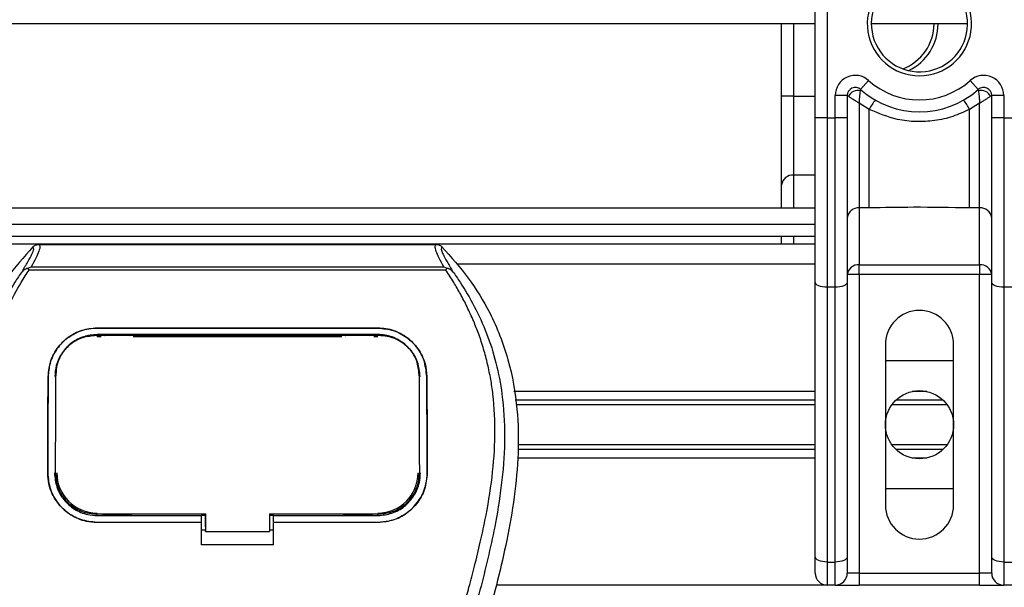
# Model space of a CAD drawing. Header units: millimetres. Extents: x 0 to 420, y 0 to 297.
# Tile 30 of 55: x 72.5 to 79.59, y 238.48 to 242.57. Entities that reach past the tile are written whole.
import ezdxf

# ---------------------------------------------------------------- set-up
doc = ezdxf.new("R2010")
doc.units = ezdxf.units.MM
doc.layers.add('QUOTE', color=174, linetype='Continuous')
doc.styles.add('SLDTEXTSTYLE3', font='TXT', dxfattribs={"width": 0.75})
doc.dimstyles.new('SLDDIMSTYLE0', dxfattribs={"dimtxt": 3, "dimasz": 3, "dimexe": 0, "dimexo": 0.0625, "dimgap": 0.75, "dimtad": 1, "dimlfac": 17.308487, "dimrnd": 1e-09, "dimzin": 12, "dimdsep": 46, "dimtxsty": 'SLDTEXTSTYLE3', "dimsah": 1, "dimcen": 0.09, "dimadec": 0, "dimazin": 3, "dimtfac": 1, "dimtdec": 3, "dimtofl": 0, "dimtmove": 0, "dimatfit": 3, "dimfxl": 0, "dimfrac": 2, "dimtolj": 1, "dimtzin": 12, "dimarcsym": 0})

# ---------------------------------------------------------------- blocks, each defined once
blk = doc.blocks.new('_D')
at = {"layer": 'QUOTE'}
for p, q in [((57.3097, 241.6475), (57.3097, 247.9599)), ((219.0801, 241.6475), (219.0801, 247.9599)), ((219.0801, 245.9599), (57.3097, 245.9599))]:
    blk.add_line(p, q, dxfattribs=at)
for points in [[(57.3097, 245.9599), (60.3097, 245.4599), (60.3097, 246.4599)], [(219.0801, 245.9599), (216.0801, 246.4599), (216.0801, 245.4599)]]:
    blk.add_solid(points, dxfattribs=at)
at = {"layer": 'QUOTE', "insert": (133.7616, 249.8271), "char_height": 3, "attachment_point": 1, "style": 'SLDTEXTSTYLE3'}
blk.add_mtext('2800', dxfattribs=at)

msp = doc.modelspace()

# ---------------------------------------------------------------- linework, layer by layer
at = {"color": 7, "linetype": 'Continuous', "lineweight": 25}
for p, q in [((78.311, 243.80729), (78.311, 241.85818)), ((78.22434, 241.85818), (78.22434, 242.93053)), ((78.22434, 242.53624), (57.30975, 242.53624)), ((77.9829, 242.01344), (77.9829, 242.53624)), ((78.06956, 242.53624), (78.06956, 242.01344)), ((79.32207, 242.53624), (78.62877, 242.53624)), ((78.55173, 242.06254), (78.60951, 242.12714)), ((79.34133, 242.12714), (79.3991, 242.06254)), ((78.06956, 242.01344), (77.9829, 242.01344)), ((77.9829, 241.37453), (77.9829, 242.01344)), ((78.06956, 242.01344), (78.06956, 241.44552)), ((78.06956, 242.01344), (78.22434, 242.01344)), ((78.45544, 242.01948), (78.36878, 242.01948)), ((78.36878, 241.85818), (78.36878, 242.01948)), ((78.45544, 242.01948), (78.45544, 241.85818)), ((78.46375, 242.01344), (78.45544, 242.01344)), ((79.49539, 242.01344), (79.48709, 242.01344)), ((79.58206, 242.01948), (79.49539, 242.01948)), ((79.49539, 241.85818), (79.49539, 242.01948)), ((79.58206, 242.01948), (79.58206, 241.85818)), ((78.61406, 241.91926), (78.5421, 241.96294)), ((78.5421, 241.96294), (78.5421, 241.20889)), ((78.61406, 241.20889), (78.61406, 241.91926)), ((79.40873, 241.96294), (79.33677, 241.91926)), ((79.33677, 241.20889), (79.33677, 241.91926)), ((79.40873, 241.20889), (79.40873, 241.96294)), ((78.311, 241.85818), (78.22434, 241.85818)), ((78.22434, 240.67397), (78.22434, 241.85818)), ((78.311, 241.85818), (78.311, 240.63734)), ((78.311, 241.85818), (78.36878, 241.85818)), ((78.36878, 240.63734), (78.36878, 241.85818)), ((78.45544, 241.85818), (78.36878, 241.85818)), ((78.45544, 241.85818), (78.45544, 240.67397)), ((79.49539, 240.67397), (79.49539, 241.85818)), ((79.58206, 241.85818), (79.49539, 241.85818)), ((79.58206, 241.85818), (79.63983, 241.85818)), ((79.58206, 241.85818), (79.58206, 240.63734)), ((78.06956, 241.44552), (78.06956, 241.20741)), ((78.22434, 241.44552), (78.06956, 241.44552)), ((77.9829, 241.20741), (77.9829, 241.37453)), ((78.22434, 241.20741), (57.30975, 241.20741)), ((78.61406, 241.20889), (78.5421, 241.20889)), ((78.5421, 241.20889), (78.5421, 240.79985)), ((79.40873, 241.20889), (79.33677, 241.20889)), ((79.40873, 240.79985), (79.40873, 241.20889)), ((58.89856, 241.09186), (78.22434, 241.09186)), ((58.98522, 241.0052), (78.22434, 241.0052)), ((77.9829, 240.94742), (77.9829, 241.0052)), ((78.06956, 241.0052), (78.06956, 240.94742)), ((78.22434, 240.94742), (67.99814, 240.94742)), ((72.63354, 240.94646), (75.49551, 240.94646)), ((72.57889, 240.78427), (75.55024, 240.78427)), ((78.22434, 240.80298), (75.64945, 240.80298)), ((78.5421, 240.79985), (79.40873, 240.79985)), ((78.5421, 240.72886), (78.5421, 240.79985)), ((79.40873, 240.79985), (79.40873, 240.72886)), ((72.56367, 240.7617), (72.55821, 240.77405)), ((75.56465, 240.7617), (72.56367, 240.7617)), ((75.571, 240.7742), (75.56465, 240.7617)), ((78.5421, 240.72886), (78.45544, 240.72886)), ((78.5421, 240.72886), (78.5421, 238.57864)), ((79.40873, 240.72886), (78.5421, 240.72886)), ((79.40873, 238.57864), (79.40873, 240.72886)), ((79.49539, 240.72886), (79.40873, 240.72886)), ((78.22434, 238.6954), (78.22434, 240.67397)), ((78.45544, 240.67397), (78.45544, 238.6954)), ((79.49539, 238.6954), (79.49539, 240.67397)), ((78.36878, 240.63734), (78.311, 240.63734)), ((78.311, 240.63734), (78.311, 238.65877)), ((78.36878, 238.65877), (78.36878, 240.63734)), ((79.63983, 240.63734), (79.58206, 240.63734)), ((79.58206, 240.63734), (79.58206, 238.65877)), ((73.05347, 240.34384), (75.0756, 240.34384)), ((73.05347, 240.34356), (73.05347, 240.34384)), ((75.0756, 240.34356), (73.05347, 240.34356)), ((75.0756, 240.29705), (73.05347, 240.29705)), ((73.05347, 240.28402), (73.08337, 240.28402)), ((73.05419, 240.28942), (73.05399, 240.28942)), ((73.30145, 240.29439), (73.09436, 240.29439)), ((73.31244, 240.28402), (74.81663, 240.28402)), ((75.0347, 240.29439), (74.82762, 240.29439)), ((75.04569, 240.28402), (75.0756, 240.28402)), ((75.0756, 240.34356), (75.0756, 240.34384)), ((78.72987, 240.22523), (78.72987, 239.06973)), ((79.22096, 239.06973), (79.22096, 240.22523)), ((78.72987, 240.10968), (79.22096, 240.10968)), ((72.75705, 240.01201), (72.75639, 239.99919)), ((72.75742, 240.02532), (72.75677, 240.01256)), ((75.37228, 240.01262), (75.37162, 240.02532)), ((75.37268, 239.99919), (75.37202, 240.012)), ((72.7013, 239.99434), (72.70104, 239.99434)), ((75.38024, 239.99413), (75.37324, 239.99413)), ((75.42776, 239.99434), (75.42802, 239.99434)), ((78.22434, 239.88725), (76.05358, 239.88725)), ((79.02837, 239.88725), (78.92247, 239.88725)), ((78.22434, 239.82462), (76.06504, 239.82462)), ((78.22434, 239.79145), (76.07112, 239.79145)), ((79.17433, 239.79145), (78.77651, 239.79145)), ((79.14546, 239.82462), (78.80538, 239.82462)), ((78.22434, 239.50351), (76.08331, 239.50351)), ((79.17433, 239.50351), (78.77651, 239.50351)), ((78.22434, 239.47034), (76.08411, 239.47034)), ((79.14546, 239.47034), (78.80538, 239.47034)), ((78.22434, 239.40771), (76.08166, 239.40771)), ((79.02837, 239.40771), (78.92247, 239.40771)), ((72.69816, 239.30092), (72.6979, 239.30092)), ((72.75469, 239.29569), (72.75487, 239.29537)), ((75.3742, 239.29536), (75.37437, 239.29568)), ((75.43091, 239.30092), (75.43116, 239.30092)), ((79.22096, 239.18528), (78.72987, 239.18528)), ((73.83348, 238.91304), (73.83348, 239.00803)), ((73.05347, 238.99358), (73.05347, 239.00519)), ((73.05347, 238.99358), (73.80454, 238.99358)), ((73.05347, 238.94474), (73.05347, 238.94449)), ((73.05347, 238.94474), (73.80454, 238.94474)), ((73.80454, 238.94449), (73.05347, 238.94449)), ((73.09924, 238.99631), (73.29657, 238.99631)), ((73.80454, 238.99604), (73.83348, 238.99604)), ((73.80454, 238.94752), (73.80454, 238.99358)), ((73.80454, 238.78359), (73.80454, 238.94449)), ((73.83348, 239.00519), (73.83348, 238.87787)), ((74.29568, 239.00519), (75.08513, 239.00518)), ((74.29568, 239.00519), (74.29568, 238.87787)), ((74.29568, 238.99604), (74.32452, 238.99604)), ((74.32452, 238.99358), (75.0756, 238.99358)), ((74.32452, 238.94752), (74.32452, 238.99358)), ((74.32452, 238.94474), (75.0756, 238.94474)), ((74.32452, 238.78359), (74.32452, 238.94449)), ((75.0756, 238.94449), (74.32452, 238.94449)), ((74.83249, 238.99631), (75.02982, 238.99631)), ((75.0756, 238.99358), (75.0756, 239.00518)), ((75.0756, 238.94474), (75.0756, 238.94449)), ((73.80454, 238.88973), (73.83348, 238.88973)), ((73.83348, 238.91304), (73.83348, 238.88021)), ((73.83348, 238.87787), (73.83348, 238.88021)), ((73.83348, 238.87787), (74.29568, 238.87787)), ((74.29568, 238.88973), (74.32452, 238.88973)), ((74.32452, 238.78359), (73.80454, 238.78359)), ((78.22434, 238.57864), (78.22434, 238.6954)), ((78.311, 238.65877), (78.36878, 238.65877)), ((78.311, 238.65877), (78.311, 238.49198)), ((78.36878, 238.49198), (78.36878, 238.65877)), ((78.45544, 238.6954), (78.45544, 238.57864)), ((79.49539, 238.57864), (79.49539, 238.6954)), ((79.58206, 238.65877), (79.63983, 238.65877)), ((79.58206, 238.65877), (79.58206, 238.49198)), ((78.5421, 238.57864), (78.45544, 238.57864)), ((78.5421, 238.57864), (78.5421, 238.49198)), ((78.5421, 238.57864), (79.40873, 238.57864)), ((79.40873, 238.49198), (79.40873, 238.57864)), ((79.49539, 238.57864), (79.40873, 238.57864)), ((78.311, 238.49198), (75.92897, 238.49198)), ((78.36878, 238.49198), (78.311, 238.49198)), ((78.36878, 238.49198), (78.5421, 238.49198)), ((79.40873, 238.49198), (78.5421, 238.49198)), ((79.40873, 238.49198), (79.58206, 238.49198)), ((79.63983, 238.49198), (79.58206, 238.49198))]:
    msp.add_line(p, q, dxfattribs=at)
at = {"color": 7, "linetype": 'Continuous', "lineweight": 25, "flags": 128}
for points in [[(78.311, 240.63734), (78.2941, 240.63805), (78.27784, 240.64013), (78.26286, 240.64351), (78.24972, 240.64807), (78.23895, 240.65362), (78.23094, 240.65995), (78.22601, 240.66682), (78.22434, 240.67397)], [(78.45544, 240.67397), (78.45378, 240.66682), (78.44884, 240.65995), (78.44084, 240.65362), (78.43006, 240.64807), (78.41693, 240.64351), (78.40194, 240.64013), (78.38569, 240.63805), (78.36878, 240.63734)], [(79.58206, 240.63734), (79.56515, 240.63805), (79.54889, 240.64013), (79.53391, 240.64351), (79.52078, 240.64807), (79.51, 240.65362), (79.50199, 240.65995), (79.49706, 240.66682), (79.49539, 240.67397)], [(73.0469, 240.28943), (73.05347, 240.28942), (73.05399, 240.28942)], [(73.04393, 239.00519), (73.42595, 239.00519), (73.83348, 239.00519)], [(78.311, 238.65877), (78.2941, 238.65947), (78.27784, 238.66156), (78.26286, 238.66494), (78.24972, 238.6695), (78.23895, 238.67505), (78.23094, 238.68138), (78.22601, 238.68825), (78.22434, 238.6954)], [(78.45544, 238.6954), (78.45378, 238.68825), (78.44884, 238.68138), (78.44084, 238.67505), (78.43006, 238.6695), (78.41693, 238.66494), (78.40194, 238.66156), (78.38569, 238.65947), (78.36878, 238.65877)], [(79.58206, 238.65877), (79.56515, 238.65947), (79.54889, 238.66156), (79.53391, 238.66494), (79.52078, 238.6695), (79.51, 238.67505), (79.50199, 238.68138), (79.49706, 238.68825), (79.49539, 238.6954)]]:
    msp.add_lwpolyline(points, dxfattribs=at)
at = {"color": 7, "linetype": 'Continuous', "lineweight": 25}
msp.add_circle((78.97542, 239.64748), 0.24554, dxfattribs=at)
for centre, radius, start, end in [((78.97542, 242.53624), 0.37554, 107.920213, 72.079787), ((78.97542, 242.53624), 0.34665, 107.920213, 75.522488), ((78.73397, 242.53624), 0.34665, 290.380401, 0), ((78.73397, 242.53624), 0.37554, 295.881191, 0), ((78.51322, 242.01948), 0.14444, 48.189685, 180), ((78.97542, 242.53624), 0.54886, 228.189685, 311.810315), ((79.43762, 242.01948), 0.14444, 0, 131.810315), ((78.51322, 242.01948), 0.05778, 48.189685, 180), ((78.51322, 242.01948), 0.05778, 48.190689, 179.99948), ((78.97542, 242.53624), 0.63553, 228.189685, 311.810315), ((79.43762, 242.01948), 0.05778, 0, 131.810315), ((79.43762, 242.01948), 0.05778, 0.00052, 131.809311), ((78.53118, 241.98042), 0.07508, 75.207531, 153.906305), ((78.97272, 241.73364), 0.40384, 141.327049, 152.635406), ((78.97812, 241.73364), 0.40384, 27.364594, 38.672951), ((79.41966, 241.98042), 0.07508, 26.093695, 104.792469), ((78.06243, 241.36583), 0.08001, 84.888926, 173.756454), ((78.53498, 241.1292), 0.08001, 84.888926, 173.756454), ((79.41586, 241.1292), 0.08001, 6.243546, 95.111074), ((78.53498, 240.72015), 0.08001, 84.888926, 173.756454), ((79.41586, 240.72015), 0.08001, 6.243546, 95.111074), ((78.97542, 240.22523), 0.24554, 0, 180), ((73.05347, 239.30083), 0.28988, 180, 270), ((75.0756, 239.30083), 0.28988, 270, 0), ((78.97542, 239.06973), 0.24554, 180, 0), ((78.311, 238.57864), 0.08666, 180, 270), ((78.36878, 238.57864), 0.08666, 270, 0), ((79.58206, 238.57864), 0.08666, 180, 270)]:
    msp.add_arc(centre, radius, start, end, dxfattribs=at)
for points, knots in [([(78.55173, 242.06254), (78.55171, 242.06247), (78.55165, 242.06223), (78.55123, 242.05952), (78.55063, 242.05507), (78.55035, 242.05301)], [0, 0, 0, 0, 0.1978945, 0.6297578, 1, 1, 1, 1]), ([(79.3991, 242.06254), (79.39915, 242.06233), (79.39925, 242.06187), (79.39976, 242.05836), (79.40027, 242.05459), (79.40049, 242.05301)], [0, 0, 0, 0, 0.3358482, 0.722383, 1, 1, 1, 1]), ([(78.46375, 242.01344), (78.46197, 242.01473), (78.45815, 242.0175), (78.45577, 242.01925), (78.45552, 242.01943), (78.45544, 242.01948)], [0, 0, 0, 0, 0.3727547, 0.8035537, 1, 1, 1, 1]), ([(78.5421, 241.96294), (78.54197, 241.96302), (78.54176, 241.96316), (78.54143, 241.96336), (78.54106, 241.96359), (78.5405, 241.96393), (78.53964, 241.96446), (78.53834, 241.96526), (78.53633, 241.9665), (78.53323, 241.96841), (78.52841, 241.97139), (78.52066, 241.9762), (78.50634, 241.98516), (78.49237, 241.99412), (78.47597, 242.00495), (78.46897, 242.00981), (78.46375, 242.01344)], [0, 0, 0, 0, 0.0041906, 0.0068565, 0.010501, 0.0160828, 0.0246331, 0.0377369, 0.0578443, 0.0887963, 0.1368222, 0.212883, 0.3405739, 0.6117157, 0.7098737, 1, 1, 1, 1]), ([(78.5421, 241.96294), (78.54211, 241.9631), (78.54213, 241.96342), (78.54216, 241.96391), (78.54219, 241.96453), (78.54224, 241.96541), (78.54232, 241.96677), (78.54244, 241.9689), (78.54264, 241.97224), (78.54298, 241.97754), (78.54358, 241.98625), (78.54487, 242.00309), (78.54644, 242.01968), (78.54855, 242.03896), (78.54958, 242.04701), (78.55035, 242.05301)], [0, 0, 0, 0, 0.004266, 0.0088901, 0.0138063, 0.0214465, 0.0333306, 0.0518502, 0.0808258, 0.1265764, 0.2004509, 0.327518, 0.6126852, 0.71116, 1, 1, 1, 1]), ([(79.40049, 242.05301), (79.40126, 242.04701), (79.40229, 242.03896), (79.40439, 242.01968), (79.40597, 242.00309), (79.40726, 241.98625), (79.40786, 241.97754), (79.40819, 241.97224), (79.40839, 241.9689), (79.40852, 241.96677), (79.40859, 241.96541), (79.40864, 241.96453), (79.40868, 241.96391), (79.4087, 241.96342), (79.40872, 241.9631), (79.40873, 241.96294)], [0, 0, 0, 0, 0.28884, 0.3873148, 0.672482, 0.7995491, 0.8734236, 0.9191742, 0.9481498, 0.9666694, 0.9785535, 0.9861937, 0.9911099, 0.995734, 1, 1, 1, 1]), ([(79.48709, 242.01344), (79.48186, 242.00981), (79.47487, 242.00495), (79.45847, 241.99412), (79.44449, 241.98516), (79.43018, 241.9762), (79.42242, 241.97139), (79.4176, 241.96841), (79.41451, 241.9665), (79.4125, 241.96526), (79.41119, 241.96446), (79.41034, 241.96393), (79.40978, 241.96359), (79.40941, 241.96336), (79.40908, 241.96316), (79.40886, 241.96302), (79.40873, 241.96294)], [0, 0, 0, 0, 0.2901263, 0.3882843, 0.6594261, 0.787117, 0.8631778, 0.9112037, 0.9421557, 0.9622631, 0.9753669, 0.9839172, 0.989499, 0.9931435, 0.9958094, 1, 1, 1, 1]), ([(79.49539, 242.01948), (79.49518, 242.01933), (79.49474, 242.01902), (79.49169, 242.01678), (79.48845, 242.01443), (79.48709, 242.01344)], [0, 0, 0, 0, 0.3336844, 0.7201517, 1, 1, 1, 1]), ([(79.33677, 241.91926), (79.29683, 241.90104), (79.21584, 241.86409), (79.0853, 241.83477), (78.95103, 241.82733), (78.78938, 241.84495), (78.68078, 241.89098), (78.61406, 241.91926)], [0, 0, 0, 0, 0.17534777, 0.35557936, 0.53101844, 0.71188108, 1, 1, 1, 1]), ([(79.33677, 241.20889), (79.20178, 241.2115), (78.96086, 241.21616), (78.71998, 241.21111), (78.61406, 241.20889)], [0, 0, 0, 0, 0.5602827, 1, 1, 1, 1]), ([(72.59177, 240.92871), (72.52646, 240.85542), (72.39589, 240.70891), (72.22931, 240.43737), (72.10607, 240.11855), (72.0444, 239.77506), (72.03847, 239.44238), (72.06784, 239.12683), (72.13821, 238.72539), (72.21522, 238.4337), (72.26526, 238.24414)], [0, 0, 0, 0, 0.1031683, 0.2062443, 0.3333907, 0.460684, 0.5714271, 0.6826455, 0.793763, 1, 1, 1, 1]), ([(72.51303, 240.75003), (72.52743, 240.77448), (72.55634, 240.82359), (72.5863, 240.878), (72.602, 240.91683), (72.59519, 240.92475), (72.59177, 240.92871)], [0, 0, 0, 0, 0.2487274, 0.4994989, 0.7492786, 1, 1, 1, 1]), ([(72.63354, 240.94646), (72.6374, 240.94263), (72.64512, 240.93499), (72.63677, 240.89984), (72.61557, 240.85083), (72.59106, 240.80635), (72.57889, 240.78427)], [0, 0, 0, 0, 0.25759359, 0.51473288, 0.75915094, 1, 1, 1, 1]), ([(72.59177, 240.92871), (72.59462, 240.93135), (72.60033, 240.93665), (72.61069, 240.94214), (72.62186, 240.94581), (72.62964, 240.94624), (72.63354, 240.94646)], [0, 0, 0, 0, 0.2491591, 0.4999762, 0.7491747, 1, 1, 1, 1]), ([(75.55024, 240.78427), (75.53832, 240.8065), (75.51454, 240.85088), (75.49325, 240.89978), (75.48418, 240.93493), (75.49173, 240.94261), (75.49551, 240.94646)], [0, 0, 0, 0, 0.24242241, 0.48382845, 0.74145736, 1, 1, 1, 1]), ([(75.49551, 240.94646), (75.50328, 240.94556), (75.51494, 240.94421), (75.52873, 240.93663), (75.53444, 240.93135), (75.5373, 240.9287)], [0, 0, 0, 0, 0.4987145, 0.74874936, 1, 1, 1, 1]), ([(75.5373, 240.9287), (75.53382, 240.92478), (75.52687, 240.91697), (75.54214, 240.87863), (75.57207, 240.82429), (75.60134, 240.77485), (75.61602, 240.75004)], [0, 0, 0, 0, 0.25144081, 0.50156728, 0.74986348, 1, 1, 1, 1]), ([(75.5373, 240.9287), (75.60261, 240.85541), (75.73318, 240.70891), (75.89975, 240.43737), (76.02299, 240.11855), (76.08466, 239.77506), (76.09059, 239.44238), (76.06123, 239.12683), (75.99085, 238.72539), (75.91385, 238.4337), (75.8638, 238.24414)], [0, 0, 0, 0, 0.10316681, 0.20624133, 0.33338823, 0.46068199, 0.57142551, 0.68264429, 0.79376223, 1, 1, 1, 1]), ([(72.55801, 240.77417), (72.56467, 240.77781), (72.57146, 240.78152), (72.57875, 240.78422), (72.57889, 240.78427)], [0, 0, 0, 0, 0.9812431, 1, 1, 1, 1]), ([(75.55023, 240.78427), (75.55038, 240.78422), (75.55793, 240.78169), (75.56453, 240.77791), (75.571, 240.7742)], [0, 0, 0, 0, 0.0189016, 1, 1, 1, 1]), ([(72.51298, 240.74998), (72.49572, 240.72482), (72.44344, 240.64862), (72.35729, 240.503), (72.2675, 240.30747), (72.19856, 240.09398), (72.15103, 239.84477), (72.13478, 239.56123), (72.15538, 239.25024), (72.21181, 238.88996), (72.30769, 238.48383), (72.46005, 237.94145), (72.63027, 237.30576), (72.79428, 236.57153), (72.91775, 235.82993), (72.99653, 235.08244), (73.00552, 234.58221), (73.01001, 234.33217)], [0, 0, 0, 0, 0.0171315, 0.0518789, 0.0867888, 0.1216172, 0.1567305, 0.2033881, 0.2503481, 0.2972709, 0.3674165, 0.4376773, 0.5502447, 0.6628473, 0.7753466, 0.8877074, 1, 1, 1, 1]), ([(73.12512, 234.32834), (73.1229, 234.49784), (73.11835, 234.84427), (73.07781, 235.37085), (73.01406, 235.90217), (72.93516, 236.36366), (72.85414, 236.75663), (72.78221, 237.07034), (72.70357, 237.38201), (72.6168, 237.70413), (72.54214, 237.9692), (72.48708, 238.16113), (72.45925, 238.25885), (72.4331, 238.35099), (72.41043, 238.43128), (72.38814, 238.51167), (72.36831, 238.58683), (72.34786, 238.66686), (72.32906, 238.7438), (72.31186, 238.81762), (72.29627, 238.88831), (72.27038, 239.01355), (72.24005, 239.18845), (72.21416, 239.41939), (72.20711, 239.64483), (72.22115, 239.86934), (72.2602, 240.08879), (72.32329, 240.30127), (72.40878, 240.50011), (72.48379, 240.63474), (72.53589, 240.71898), (72.55461, 240.74777), (72.56367, 240.7617)], [0, 0, 0, 0, 0.0757702, 0.1548571, 0.2359051, 0.3148505, 0.3639911, 0.4151955, 0.4586591, 0.5076202, 0.5642678, 0.5817192, 0.5968623, 0.6096795, 0.624536, 0.6341631, 0.6469813, 0.6592987, 0.6711121, 0.6824202, 0.6932232, 0.7035232, 0.739704, 0.7727671, 0.8079075, 0.8413785, 0.8748477, 0.9102013, 0.9450667, 0.9801292, 0.9903909, 1, 1, 1, 1]), ([(72.55812, 240.77403), (72.55776, 240.77397), (72.55161, 240.77284), (72.53996, 240.76947), (72.52472, 240.76162), (72.5169, 240.75387), (72.51303, 240.75003)], [0, 0, 0, 0, 0.0200108, 0.3469957, 0.676674, 1, 1, 1, 1]), ([(75.00394, 234.32834), (75.00812, 234.56332), (75.01646, 235.03322), (75.08915, 235.73472), (75.18946, 236.35163), (75.30261, 236.88601), (75.38456, 237.223), (75.44199, 237.44343), (75.4689, 237.54456), (75.49539, 237.64205), (75.52174, 237.73742), (75.54937, 237.83619), (75.57938, 237.94239), (75.61589, 238.07009), (75.65471, 238.20562), (75.69484, 238.34709), (75.73367, 238.48398), (75.77362, 238.63523), (75.81261, 238.79487), (75.85885, 239.00847), (75.90159, 239.26551), (75.92438, 239.57124), (75.91388, 239.80708), (75.8889, 239.97643), (75.86662, 240.08459), (75.83791, 240.1932), (75.80397, 240.29656), (75.7639, 240.3984), (75.71953, 240.49559), (75.6713, 240.58888), (75.61914, 240.67823), (75.58371, 240.73251), (75.56465, 240.7617)], [0, 0, 0, 0, 0.1050162, 0.2100001, 0.3148093, 0.3841756, 0.4540228, 0.4697491, 0.4859574, 0.5007826, 0.5148922, 0.5301685, 0.5466097, 0.5642069, 0.5895177, 0.6096146, 0.6299353, 0.6531323, 0.6795668, 0.7034488, 0.7509822, 0.7962784, 0.8412589, 0.8577085, 0.8747396, 0.8922462, 0.9101144, 0.9261934, 0.9450023, 0.962977, 0.9800887, 1, 1, 1, 1]), ([(75.61607, 240.74999), (75.63334, 240.72483), (75.68562, 240.64863), (75.77178, 240.503), (75.86156, 240.30747), (75.9305, 240.09398), (75.97804, 239.84477), (75.99428, 239.56123), (75.97368, 239.25024), (75.91725, 238.88996), (75.82137, 238.48383), (75.66901, 237.94145), (75.49879, 237.30576), (75.33479, 236.57153), (75.21131, 235.82993), (75.13253, 235.08244), (75.12355, 234.58221), (75.11906, 234.33217)], [0, 0, 0, 0, 0.0171351, 0.0518824, 0.0867922, 0.1216204, 0.1567336, 0.2033911, 0.2503509, 0.2972735, 0.3674188, 0.4376794, 0.5502464, 0.6628485, 0.7753474, 0.8877078, 1, 1, 1, 1]), ([(75.61602, 240.75004), (75.61215, 240.75388), (75.60433, 240.76163), (75.5891, 240.76948), (75.57746, 240.77284), (75.57133, 240.77397), (75.57099, 240.77403)], [0, 0, 0, 0, 0.3236146, 0.6535901, 0.9808697, 1, 1, 1, 1]), ([(72.70104, 239.99434), (72.70552, 240.0353), (72.71446, 240.11719), (72.77983, 240.22449), (72.87493, 240.30355), (72.97344, 240.33982), (73.03395, 240.34286), (73.05347, 240.34384)], [0, 0, 0, 0, 0.2254673, 0.4508536, 0.6773692, 0.8959117, 1, 1, 1, 1]), ([(73.05347, 240.34356), (73.01605, 240.34006), (72.94129, 240.33308), (72.84062, 240.27912), (72.76005, 240.19748), (72.71025, 240.09765), (72.70403, 240.02589), (72.7013, 239.99434)], [0, 0, 0, 0, 0.1986654, 0.3969886, 0.6042242, 0.8260387, 1, 1, 1, 1]), ([(73.05347, 240.29705), (73.02088, 240.29399), (72.95577, 240.28787), (72.86819, 240.24051), (72.79867, 240.1692), (72.75623, 240.08282), (72.75108, 240.0212), (72.74882, 239.99413)], [0, 0, 0, 0, 0.2000051, 0.3997225, 0.6073327, 0.8275308, 1, 1, 1, 1]), ([(73.0469, 240.28943), (73.01448, 240.28649), (72.94965, 240.28063), (72.86321, 240.23423), (72.79785, 240.16506), (72.7625, 240.08661), (72.75863, 240.03365), (72.75705, 240.01201)], [0, 0, 0, 0, 0.2128654, 0.4257218, 0.6387225, 0.8523499, 1, 1, 1, 1]), ([(75.08216, 240.28942), (75.07997, 240.28942), (74.84878, 240.28909), (74.17279, 240.28948), (73.49899, 240.28944), (73.05419, 240.28942)], [0, 0, 0, 0, 0.0032392, 0.3420114, 1, 1, 1, 1]), ([(73.09436, 240.29439), (73.09751, 240.29414), (73.10328, 240.29369), (73.10811, 240.29075), (73.11032, 240.28941)], [0, 0, 0, 0, 0.5442305, 1, 1, 1, 1]), ([(73.28517, 240.2894), (73.28809, 240.29103), (73.29314, 240.29385), (73.29898, 240.29423), (73.30145, 240.29439)], [0, 0, 0, 0, 0.5788371, 1, 1, 1, 1]), ([(74.82762, 240.29439), (74.83076, 240.29414), (74.83656, 240.29369), (74.84141, 240.29073), (74.84363, 240.28938)], [0, 0, 0, 0, 0.5420065, 1, 1, 1, 1]), ([(75.01844, 240.28941), (75.02136, 240.29103), (75.0264, 240.29385), (75.03224, 240.29423), (75.0347, 240.29439)], [0, 0, 0, 0, 0.57824493, 1, 1, 1, 1]), ([(75.0756, 240.34384), (75.1131, 240.34033), (75.18805, 240.33332), (75.28903, 240.27909), (75.36965, 240.19707), (75.41918, 240.09719), (75.42533, 240.02567), (75.42802, 239.99434)], [0, 0, 0, 0, 0.1991311, 0.3979316, 0.6058895, 0.8273797, 1, 1, 1, 1]), ([(75.42776, 239.99434), (75.42328, 240.0353), (75.41432, 240.1172), (75.34891, 240.22443), (75.2538, 240.30343), (75.15537, 240.33958), (75.09498, 240.34259), (75.0756, 240.34356)], [0, 0, 0, 0, 0.2256595, 0.4512475, 0.6779682, 0.8966264, 1, 1, 1, 1]), ([(75.38024, 239.99413), (75.37645, 240.02956), (75.36887, 240.10041), (75.3125, 240.19342), (75.23038, 240.2619), (75.14523, 240.29349), (75.09279, 240.29617), (75.0756, 240.29705)], [0, 0, 0, 0, 0.2255211, 0.4509943, 0.6767202, 0.8940147, 1, 1, 1, 1]), ([(75.37202, 240.012), (75.36868, 240.04398), (75.36201, 240.10797), (75.31128, 240.19174), (75.2369, 240.25353), (75.1558, 240.28512), (75.10279, 240.28822), (75.08216, 240.28942)], [0, 0, 0, 0, 0.2177322, 0.4355788, 0.6507548, 0.8640725, 1, 1, 1, 1]), ([(72.75487, 239.29537), (72.75487, 239.29718), (72.75509, 239.40732), (72.75548, 239.57954), (72.75621, 239.81051), (72.75672, 239.93915), (72.75702, 240.00602), (72.75705, 240.01201)], [0, 0, 0, 0, 0.0075194, 0.4566651, 0.7153557, 0.9745252, 1, 1, 1, 1]), ([(75.37202, 240.012), (75.37204, 240.00602), (75.37254, 239.89529), (75.37318, 239.72115), (75.3738, 239.4892), (75.37407, 239.36186), (75.37419, 239.29717), (75.3742, 239.29536)], [0, 0, 0, 0, 0.0254662, 0.4713629, 0.7317873, 0.9924644, 1, 1, 1, 1]), ([(72.6979, 239.30092), (72.69808, 239.35905), (72.69853, 239.50452), (72.69947, 239.73671), (72.70051, 239.90838), (72.70104, 239.99434)], [0, 0, 0, 0, 0.249392, 0.62414375, 1, 1, 1, 1]), ([(72.7013, 239.99434), (72.70062, 239.88017), (72.6996, 239.70861), (72.6987, 239.47629), (72.69834, 239.3594), (72.69816, 239.30092)], [0, 0, 0, 0, 0.49854329, 0.74916751, 1, 1, 1, 1]), ([(75.43091, 239.30092), (75.43073, 239.35906), (75.43027, 239.50454), (75.42934, 239.73676), (75.42829, 239.9084), (75.42776, 239.99434)], [0, 0, 0, 0, 0.2493778, 0.6241217, 1, 1, 1, 1]), ([(75.42802, 239.99434), (75.4287, 239.88014), (75.42972, 239.70854), (75.43062, 239.47625), (75.43098, 239.35938), (75.43116, 239.30092)], [0, 0, 0, 0, 0.4985836, 0.7491897, 1, 1, 1, 1]), ([(73.05347, 238.94449), (73.01358, 238.9484), (72.9338, 238.95622), (72.82743, 239.01723), (72.74705, 239.10705), (72.70395, 239.20736), (72.69964, 239.27398), (72.6979, 239.30092)], [0, 0, 0, 0, 0.2134118, 0.4268173, 0.6404853, 0.8545743, 1, 1, 1, 1]), ([(72.69816, 239.30092), (72.70197, 239.26093), (72.70961, 239.18094), (72.77084, 239.07409), (72.8611, 238.99351), (72.96113, 238.95082), (73.02721, 238.94647), (73.05347, 238.94474)], [0, 0, 0, 0, 0.2152728, 0.4305775, 0.6450792, 0.8589771, 1, 1, 1, 1]), ([(72.74672, 239.30083), (72.75005, 239.26628), (72.75672, 239.19718), (72.80971, 239.10493), (72.88779, 239.03544), (72.97408, 238.99878), (73.03097, 238.99506), (73.05347, 238.99358)], [0, 0, 0, 0, 0.2155433, 0.4311178, 0.6459265, 0.8599501, 1, 1, 1, 1]), ([(72.75487, 239.29537), (72.75802, 239.26269), (72.76432, 239.19732), (72.81442, 239.11007), (72.88822, 239.04445), (72.9695, 239.01003), (73.02293, 239.00656), (73.04393, 239.00519)], [0, 0, 0, 0, 0.2161227, 0.4322836, 0.6474825, 0.8614599, 1, 1, 1, 1]), ([(75.43116, 239.30092), (75.42734, 239.26091), (75.4197, 239.18089), (75.35846, 239.07394), (75.2681, 238.99329), (75.16798, 238.95057), (75.10186, 238.94622), (75.0756, 238.94449)], [0, 0, 0, 0, 0.2152168, 0.4304623, 0.6450993, 0.8590403, 1, 1, 1, 1]), ([(75.0756, 238.94474), (75.11546, 238.94865), (75.19519, 238.95647), (75.30145, 239.01745), (75.38178, 239.10716), (75.42486, 239.20739), (75.42916, 239.27398), (75.43091, 239.30092)], [0, 0, 0, 0, 0.2134298, 0.4268559, 0.6403481, 0.8544905, 1, 1, 1, 1]), ([(75.0756, 238.99358), (75.11, 238.99696), (75.17882, 239.00371), (75.27056, 239.05633), (75.33989, 239.13378), (75.37707, 239.22022), (75.38083, 239.27764), (75.38234, 239.30083)], [0, 0, 0, 0, 0.2134822, 0.4269583, 0.6406207, 0.8548221, 1, 1, 1, 1]), ([(75.08513, 239.00518), (75.1175, 239.00836), (75.18223, 239.01471), (75.26856, 239.06424), (75.33391, 239.13715), (75.36916, 239.21884), (75.37274, 239.27325), (75.3742, 239.29536)], [0, 0, 0, 0, 0.212876, 0.4257362, 0.6390345, 0.8533124, 1, 1, 1, 1]), ([(73.09924, 238.99631), (73.09746, 238.99785), (73.09447, 239.00045), (73.09122, 239.00342), (73.08972, 239.00483), (73.08934, 239.00519)], [0, 0, 0, 0, 0.5217125, 0.8781434, 1, 1, 1, 1]), ([(73.11963, 239.00519), (73.11913, 239.00455), (73.11665, 239.00136), (73.10956, 238.99755), (73.10279, 238.99674), (73.09924, 238.99631)], [0, 0, 0, 0, 0.1064229, 0.5308645, 1, 1, 1, 1]), ([(73.29657, 238.99631), (73.29337, 238.99665), (73.28696, 238.99734), (73.27982, 239.00092), (73.27702, 239.0043), (73.27627, 239.00519)], [0, 0, 0, 0, 0.4233453, 0.8466836, 1, 1, 1, 1]), ([(73.30645, 239.00519), (73.30607, 239.00483), (73.30442, 239.00324), (73.30114, 239.00028), (73.29815, 238.99768), (73.29657, 238.99631)], [0, 0, 0, 0, 0.1217656, 0.5374861, 1, 1, 1, 1]), ([(74.83249, 238.99631), (74.83071, 238.99785), (74.82772, 239.00045), (74.82447, 239.00341), (74.82299, 239.00483), (74.82261, 239.00518)], [0, 0, 0, 0, 0.522407, 0.8793122, 1, 1, 1, 1]), ([(74.85287, 239.00518), (74.85238, 239.00455), (74.8499, 239.00135), (74.84282, 238.99755), (74.83605, 238.99674), (74.83249, 238.99631)], [0, 0, 0, 0, 0.1058158, 0.5305457, 1, 1, 1, 1]), ([(75.02982, 238.99631), (75.02662, 238.99665), (75.02021, 238.99734), (75.01308, 239.00091), (75.01028, 239.00429), (75.00954, 239.00518)], [0, 0, 0, 0, 0.4236642, 0.8473213, 1, 1, 1, 1]), ([(75.03969, 239.00518), (75.03932, 239.00482), (75.03767, 239.00324), (75.0344, 239.00028), (75.0314, 238.99768), (75.02982, 238.99631)], [0, 0, 0, 0, 0.1204858, 0.5368121, 1, 1, 1, 1])]:
    msp.add_open_spline(points, degree=3, knots=knots, dxfattribs=at)

# ---------------------------------------------------------------- dimensions: what is measured, and where the dimension line sits
at = {"layer": 'QUOTE'}
dim = msp.add_linear_dim(base=(57.30975, 245.95988), p1=(219.0801, 239.64748), p2=(57.30975, 239.64748), dimstyle='SLDDIMSTYLE0', dxfattribs=at)
dim.commit()
dim.dimension.update_dxf_attribs({"geometry": '_D', "text_midpoint": (138.19492, 245.95988), "dimtype": 160})

doc.saveas('drawing.dxf')
